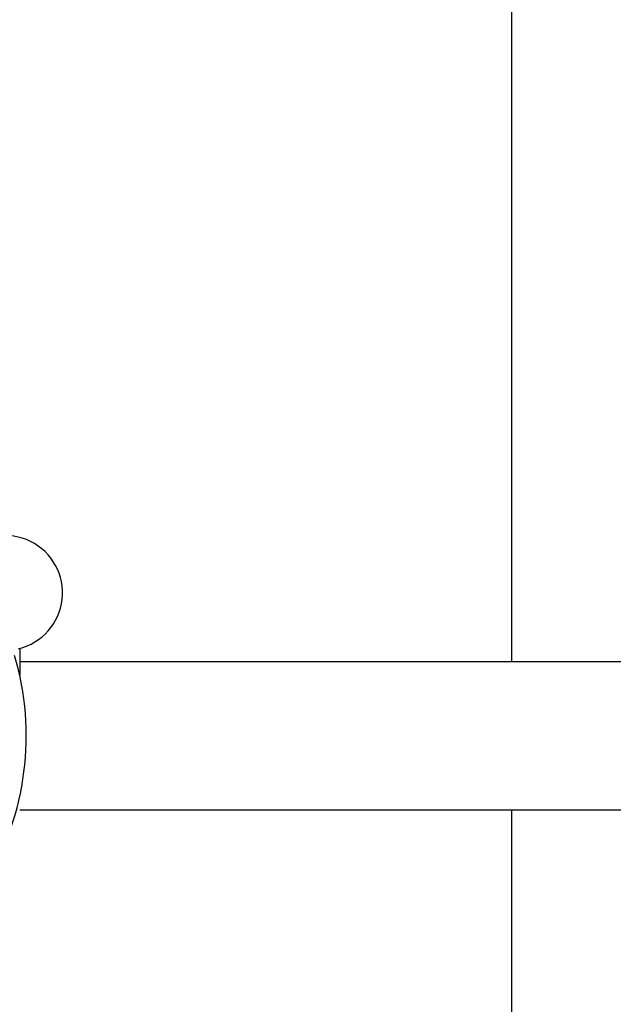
# Model space of a CAD drawing. Header units: inches. Extents: x 24 to 1128, y -58 to 748.
# Tile 56 of 256: x 130.34 to 133.7, y 244.11 to 249.69. Entities that reach past the tile are written whole.
import ezdxf

# ---------------------------------------------------------------- set-up
doc = ezdxf.new("R2010")
doc.units = ezdxf.units.IN
doc.header["$LTSCALE"] = 32
doc.header["$MEASUREMENT"] = 0
doc.layers.add('Dimension (ANSI)', color=7, linetype='Continuous', lineweight=25)
doc.layers.add('Visible (ANSI)', color=7, linetype='Continuous', lineweight=30)
doc.styles.add('Note Text (ANSI)', font='tahoma.ttf')
doc.dimstyles.new('SB Fraction-16 (ANSI)', dxfattribs={"dimscale": 32, "dimtxt": 0.125, "dimasz": 0.098425, "dimexe": 0.125, "dimexo": 0.0625, "dimgap": 0.031496, "dimtad": 0, "dimtih": 1, "dimtoh": 1, "dimdec": 4, "dimrnd": 1e-08, "dimzin": 0, "dimdsep": 46, "dimlunit": 5, "dimtxsty": 'Note Text (ANSI)', "dimcen": 0.09, "dimdle": 0.393701, "dimclrd": 256, "dimclre": 256, "dimclrt": 256, "dimadec": 0, "dimazin": 3, "dimtfac": 0.96, "dimtofl": 0, "dimtmove": 0, "dimatfit": 3, "dimfxl": 1, "dimfrac": 2, "dimtolj": 1, "dimtzin": 12, "dimlwd": -1, "dimlwe": -1, "dimarcsym": 0})

# ---------------------------------------------------------------- blocks, each defined once
blk = doc.blocks.new('*D16')
at = {"layer": 'Defpoints', "color": 0, "transparency": 16777216}
for p in [(169.8497, 459.4837), (76.4594, 171.772), (131.9122, 171.772)]:
    blk.add_point(p, dxfattribs=at)
at = {"layer": 'Dimension (ANSI)', "transparency": 16777216}
for p, q in [((167.8497, 459.4837), (72.4594, 459.4837)), ((76.4594, 456.3341), (76.4594, 319.1609)), ((76.4594, 174.9216), (76.4594, 312.0948)), ((129.9122, 171.772), (72.4594, 171.772))]:
    blk.add_line(p, q, dxfattribs=at)
for points in [[(75.9345, 456.3341), (76.9844, 456.3341), (76.4594, 459.4837)], [(75.9345, 174.9216), (76.9844, 174.9216), (76.4594, 171.772)]]:
    blk.add_solid(points, dxfattribs=at)
at = {"layer": 'Dimension (ANSI)', "transparency": 16777216, "insert": (64.2727, 318.153), "char_height": 4, "attachment_point": 1, "style": 'Note Text (ANSI)'}
blk.add_mtext('\\A1;287 11/16', dxfattribs=at)

msp = doc.modelspace()

# ---------------------------------------------------------------- linework, layer by layer
at = {"layer": 'Visible (ANSI)'}
for p, q in [((133.12541, 291.50158), (133.12541, 246.0542)), ((130.33791, 246.12969), (130.33791, 245.97858)), ((153.42041, 246.0542), (130.33791, 246.0542)), ((153.42041, 245.2142), (130.33791, 245.2142)), ((133.12541, 245.2142), (133.12541, 243.23158))]:
    msp.add_line(p, q, dxfattribs=at)
for centre, radius, start, end in [((130.25583, 246.44415), 0.325, 283.56477, 133.80207), ((128.77541, 245.6342), 1.6, 328.81714, 16.5497)]:
    msp.add_arc(centre, radius, start, end, dxfattribs=at)

# ---------------------------------------------------------------- dimensions: what is measured, and where the dimension line sits
at = {"layer": 'Dimension (ANSI)'}
dim = msp.add_linear_dim(base=(76.45942, 171.77197), p1=(169.84967, 459.48367), p2=(131.91217, 171.77197), angle=270, dimstyle='SB Fraction-16 (ANSI)', override={"dimgap": 0.031496, "dimdec": 4, "dimtol": 0, "dimlim": 0, "dimtp": 0, "dimtm": 0, "dimtdec": 2, "dimatfit": 1}, dxfattribs=at)
dim.commit()
dim.dimension.update_dxf_attribs({"geometry": '*D16', "text_midpoint": (76.45942, 315.62782), "dimtype": 160})

doc.saveas('drawing.dxf')
